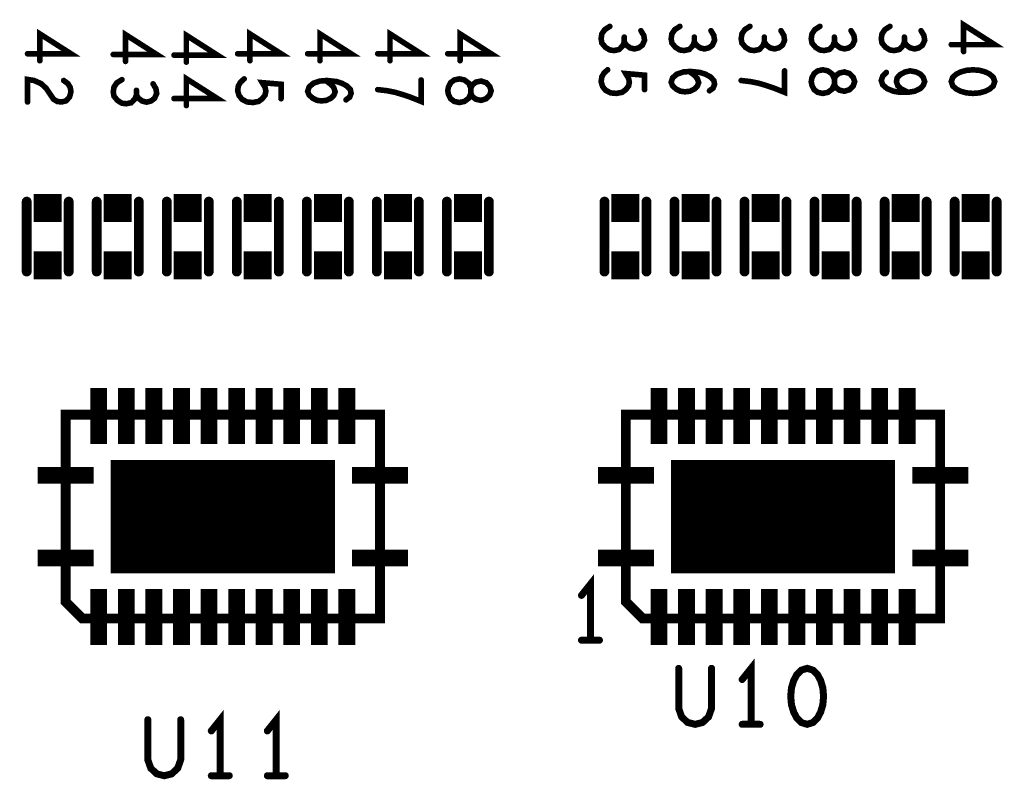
# Model space of a CAD drawing. Extents: x -1 to 5.73, y -1.96 to 5.23.
# Tile 17 of 20: x 2.78 to 3.48, y 0.81 to 1.35. Entities that reach past the tile are written whole.
import ezdxf

# ---------------------------------------------------------------- set-up
doc = ezdxf.new("R2010")
doc.units = 0
doc.layers.get('0').update_dxf_attribs({"color": 3, "linetype": 'CONTINUOUS'})

# ---------------------------------------------------------------- blocks, each defined once
blk = doc.blocks.new('PAD_S1')
at = {"const_width": 1}
blk.add_lwpolyline([(-0.5, 0), (0.5, 0)], dxfattribs=at)
blk = doc.blocks.new('PAD_R1')
at = {"const_width": 0.5}
blk.add_lwpolyline([(0.25, 0, 1), (-0.25, 0, 1)], format="xyb", close=True, dxfattribs=at)

msp = doc.modelspace()

# ---------------------------------------------------------------- linework, layer by layer
for points, const_width in [([(3.2013, 1.35013), (3.19768, 1.34783), (3.19562, 1.34477), (3.1951, 1.34132), (3.19562, 1.33825), (3.1982, 1.33518), (3.2013, 1.33327), (3.2044, 1.33288), (3.20802, 1.33365), (3.2106, 1.33633), (3.21163, 1.33902), (3.21163, 1.34247)], 0.004), ([(3.2513, 1.35013), (3.24768, 1.34783), (3.24562, 1.34477), (3.2451, 1.34132), (3.24562, 1.33825), (3.2482, 1.33518), (3.2513, 1.33327), (3.2544, 1.33288), (3.25802, 1.33365), (3.2606, 1.33633), (3.26163, 1.33902), (3.26163, 1.34247)], 0.004), ([(3.3013, 1.35013), (3.29768, 1.34783), (3.29562, 1.34477), (3.2951, 1.34132), (3.29562, 1.33825), (3.2982, 1.33518), (3.3013, 1.33327), (3.3044, 1.33288), (3.30802, 1.33365), (3.3106, 1.33633), (3.31163, 1.33902), (3.31163, 1.34247)], 0.004), ([(3.3513, 1.35013), (3.34768, 1.34783), (3.34562, 1.34477), (3.3451, 1.34132), (3.34562, 1.33825), (3.3482, 1.33518), (3.3513, 1.33327), (3.3544, 1.33288), (3.35802, 1.33365), (3.3606, 1.33633), (3.36163, 1.33902), (3.36163, 1.34247)], 0.004), ([(3.4013, 1.35013), (3.39768, 1.34783), (3.39562, 1.34477), (3.3951, 1.34132), (3.39562, 1.33825), (3.3982, 1.33518), (3.4013, 1.33327), (3.4044, 1.33288), (3.40802, 1.33365), (3.4106, 1.33633), (3.41163, 1.33902), (3.41163, 1.34247)], 0.004), ([(3.4451, 1.3371), (3.4761, 1.3371), (3.45388, 1.35128), (3.45388, 1.33212)], 0.004), ([(2.7856, 1.3306), (2.8166, 1.3306), (2.79438, 1.34478), (2.79438, 1.32562)], 0.004), ([(2.8468, 1.3301), (2.8778, 1.3301), (2.85558, 1.34428), (2.85558, 1.32512)], 0.004), ([(2.8902, 1.3296), (2.9212, 1.3296), (2.89898, 1.34378), (2.89898, 1.32462)], 0.004), ([(2.9356, 1.3306), (2.9666, 1.3306), (2.94438, 1.34478), (2.94438, 1.32562)], 0.004), ([(2.9856, 1.3306), (3.0166, 1.3306), (2.99438, 1.34478), (2.99438, 1.32562)], 0.004), ([(3.0356, 1.3306), (3.0666, 1.3306), (3.04438, 1.34478), (3.04438, 1.32562)], 0.004), ([(3.0856, 1.3306), (3.1166, 1.3306), (3.09438, 1.34478), (3.09438, 1.32562)], 0.004), ([(3.21163, 1.33902), (3.21318, 1.33672), (3.21577, 1.3348), (3.21887, 1.33403), (3.22197, 1.3348), (3.22455, 1.33672), (3.2261, 1.34017), (3.22558, 1.34362), (3.22352, 1.34707)], 0.004), ([(3.26163, 1.33902), (3.26318, 1.33672), (3.26577, 1.3348), (3.26887, 1.33403), (3.27197, 1.3348), (3.27455, 1.33672), (3.2761, 1.34017), (3.27558, 1.34362), (3.27352, 1.34707)], 0.004), ([(3.31163, 1.33902), (3.31318, 1.33672), (3.31577, 1.3348), (3.31887, 1.33403), (3.32197, 1.3348), (3.32455, 1.33672), (3.3261, 1.34017), (3.32558, 1.34362), (3.32352, 1.34707)], 0.004), ([(3.36163, 1.33902), (3.36318, 1.33672), (3.36577, 1.3348), (3.36887, 1.33403), (3.37197, 1.3348), (3.37455, 1.33672), (3.3761, 1.34017), (3.37558, 1.34362), (3.37352, 1.34707)], 0.004), ([(3.41163, 1.33902), (3.41318, 1.33672), (3.41577, 1.3348), (3.41887, 1.33403), (3.42197, 1.3348), (3.42455, 1.33672), (3.4261, 1.34017), (3.42558, 1.34362), (3.42352, 1.34707)], 0.004), ([(2.81143, 1.31148), (2.81453, 1.30918), (2.81608, 1.3065), (2.8166, 1.30343), (2.81557, 1.2996), (2.81298, 1.29692), (2.80988, 1.29615), (2.80678, 1.29653), (2.8042, 1.29807), (2.79903, 1.30573), (2.79542, 1.30918), (2.79025, 1.31148), (2.7856, 1.31225), (2.7856, 1.29615)], 0.004), ([(2.8902, 1.2986), (2.9212, 1.2986), (2.89898, 1.31278), (2.89898, 1.29362)], 0.004), ([(2.94025, 1.31263), (2.93767, 1.31033), (2.93612, 1.30765), (2.9356, 1.3042), (2.93663, 1.30075), (2.9387, 1.29807), (2.94232, 1.29615), (2.94645, 1.29577), (2.95058, 1.29653), (2.95317, 1.29845), (2.95523, 1.30113), (2.95575, 1.30382), (2.95523, 1.3065), (2.95317, 1.30995), (2.9666, 1.3088), (2.9666, 1.29845)], 0.004), ([(3.19975, 1.31913), (3.19717, 1.31683), (3.19562, 1.31415), (3.1951, 1.3107), (3.19613, 1.30725), (3.1982, 1.30457), (3.20182, 1.30265), (3.20595, 1.30227), (3.21008, 1.30303), (3.21267, 1.30495), (3.21473, 1.30763), (3.21525, 1.31032), (3.21473, 1.313), (3.21267, 1.31645), (3.2261, 1.3153), (3.2261, 1.30495)], 0.004), ([(3.25802, 1.31798), (3.26163, 1.3153), (3.2637, 1.313), (3.26473, 1.30993), (3.2637, 1.30725), (3.26163, 1.30533), (3.25853, 1.3038), (3.25492, 1.30342), (3.25182, 1.3038), (3.24872, 1.30533), (3.24613, 1.30763), (3.2451, 1.31032), (3.24613, 1.31338), (3.24923, 1.31607), (3.25388, 1.3176), (3.25905, 1.31798), (3.26577, 1.31722), (3.26938, 1.31607), (3.273, 1.31415), (3.27558, 1.31147), (3.2761, 1.30878), (3.27507, 1.3061), (3.27248, 1.30418)], 0.004), ([(3.2951, 1.31147), (3.30182, 1.3107), (3.3075, 1.30955), (3.31267, 1.30802), (3.31835, 1.3061), (3.3261, 1.30303), (3.3261, 1.31837)], 0.004), ([(3.39872, 1.31722), (3.39613, 1.31453), (3.3951, 1.31147), (3.39613, 1.3084), (3.39923, 1.30572), (3.40388, 1.3038), (3.40853, 1.30303), (3.41422, 1.30303), (3.41887, 1.3038), (3.423, 1.30572), (3.42507, 1.30802), (3.4261, 1.3107), (3.42507, 1.31377), (3.423, 1.31607), (3.4199, 1.3176), (3.41577, 1.31837), (3.41215, 1.3176), (3.40853, 1.31568), (3.40647, 1.31338), (3.40595, 1.3107), (3.40698, 1.30763), (3.40957, 1.30533), (3.41422, 1.30303)], 0.004), ([(2.853, 1.31213), (2.84938, 1.30983), (2.84732, 1.30677), (2.8468, 1.30332), (2.84732, 1.30025), (2.8499, 1.29718), (2.853, 1.29527), (2.8561, 1.29488), (2.85972, 1.29565), (2.8623, 1.29833), (2.86333, 1.30102), (2.86333, 1.30447)], 0.004), ([(2.86333, 1.30102), (2.86488, 1.29872), (2.86747, 1.2968), (2.87057, 1.29603), (2.87367, 1.2968), (2.87625, 1.29872), (2.8778, 1.30217), (2.87728, 1.30562), (2.87522, 1.30907)], 0.004), ([(2.99852, 1.31148), (3.00213, 1.3088), (3.0042, 1.3065), (3.00523, 1.30343), (3.0042, 1.30075), (3.00213, 1.29883), (2.99903, 1.2973), (2.99542, 1.29692), (2.99232, 1.2973), (2.98922, 1.29883), (2.98663, 1.30113), (2.9856, 1.30382), (2.98663, 1.30688), (2.98973, 1.30957), (2.99438, 1.3111), (2.99955, 1.31148), (3.00627, 1.31072), (3.00988, 1.30957), (3.0135, 1.30765), (3.01608, 1.30497), (3.0166, 1.30228), (3.01557, 1.2996), (3.01298, 1.29768)], 0.004), ([(3.0356, 1.30497), (3.04232, 1.3042), (3.048, 1.30305), (3.05317, 1.30152), (3.05885, 1.2996), (3.0666, 1.29653), (3.0666, 1.31187)], 0.004), ([(2.785, 1.175), (2.785, 1.225)], 0.007), ([(2.785, 1.175), (2.785, 1.225)], 0.007), ([(2.815, 1.175), (2.815, 1.225)], 0.007), ([(2.815, 1.175), (2.815, 1.225)], 0.007), ([(2.835, 1.175), (2.835, 1.225)], 0.007), ([(2.835, 1.175), (2.835, 1.225)], 0.007), ([(2.865, 1.175), (2.865, 1.225)], 0.007), ([(2.865, 1.175), (2.865, 1.225)], 0.007), ([(2.885, 1.175), (2.885, 1.225)], 0.007), ([(2.885, 1.175), (2.885, 1.225)], 0.007), ([(2.915, 1.175), (2.915, 1.225)], 0.007), ([(2.915, 1.175), (2.915, 1.225)], 0.007), ([(2.935, 1.175), (2.935, 1.225)], 0.007), ([(2.935, 1.175), (2.935, 1.225)], 0.007), ([(2.965, 1.175), (2.965, 1.225)], 0.007), ([(2.965, 1.175), (2.965, 1.225)], 0.007), ([(2.985, 1.175), (2.985, 1.225)], 0.007), ([(2.985, 1.175), (2.985, 1.225)], 0.007), ([(3.015, 1.175), (3.015, 1.225)], 0.007), ([(3.015, 1.175), (3.015, 1.225)], 0.007), ([(3.035, 1.175), (3.035, 1.225)], 0.007), ([(3.035, 1.175), (3.035, 1.225)], 0.007), ([(3.065, 1.175), (3.065, 1.225)], 0.007), ([(3.065, 1.175), (3.065, 1.225)], 0.007), ([(3.085, 1.175), (3.085, 1.225)], 0.007), ([(3.085, 1.175), (3.085, 1.225)], 0.007), ([(3.115, 1.175), (3.115, 1.225)], 0.007), ([(3.115, 1.175), (3.115, 1.225)], 0.007), ([(3.1975, 1.175), (3.1975, 1.225)], 0.007), ([(3.1975, 1.175), (3.1975, 1.225)], 0.007), ([(3.2275, 1.175), (3.2275, 1.225)], 0.007), ([(3.2275, 1.175), (3.2275, 1.225)], 0.007), ([(3.2475, 1.175), (3.2475, 1.225)], 0.007), ([(3.2475, 1.175), (3.2475, 1.225)], 0.007), ([(3.2775, 1.175), (3.2775, 1.225)], 0.007), ([(3.2775, 1.175), (3.2775, 1.225)], 0.007), ([(3.2975, 1.175), (3.2975, 1.225)], 0.007), ([(3.2975, 1.175), (3.2975, 1.225)], 0.007), ([(3.3275, 1.175), (3.3275, 1.225)], 0.007), ([(3.3275, 1.175), (3.3275, 1.225)], 0.007), ([(3.3475, 1.175), (3.3475, 1.225)], 0.007), ([(3.3475, 1.175), (3.3475, 1.225)], 0.007), ([(3.3775, 1.175), (3.3775, 1.225)], 0.007), ([(3.3775, 1.175), (3.3775, 1.225)], 0.007), ([(3.3975, 1.175), (3.3975, 1.225)], 0.007), ([(3.3975, 1.175), (3.3975, 1.225)], 0.007), ([(3.4275, 1.175), (3.4275, 1.225)], 0.007), ([(3.4275, 1.175), (3.4275, 1.225)], 0.007), ([(3.4475, 1.175), (3.4475, 1.225)], 0.007), ([(3.4475, 1.175), (3.4475, 1.225)], 0.007), ([(3.4775, 1.175), (3.4775, 1.225)], 0.007), ([(3.4775, 1.175), (3.4775, 1.225)], 0.007), ([(2.83642, 1.05185), (2.83642, 1.09185)], 0.012), ([(2.8561, 1.05185), (2.8561, 1.09185)], 0.012), ([(2.87579, 1.05185), (2.87579, 1.09185)], 0.012), ([(2.89547, 1.05185), (2.89547, 1.09185)], 0.012), ([(2.91516, 1.05185), (2.91516, 1.09185)], 0.012), ([(2.93484, 1.05185), (2.93484, 1.09185)], 0.012), ([(2.95453, 1.05185), (2.95453, 1.09185)], 0.012), ([(2.97421, 1.05185), (2.97421, 1.09185)], 0.012), ([(2.9939, 1.05185), (2.9939, 1.09185)], 0.012), ([(3.01358, 1.05185), (3.01358, 1.09185)], 0.012), ([(3.23642, 1.05185), (3.23642, 1.09185)], 0.012), ([(3.2561, 1.05185), (3.2561, 1.09185)], 0.012), ([(3.27579, 1.05185), (3.27579, 1.09185)], 0.012), ([(3.29547, 1.05185), (3.29547, 1.09185)], 0.012), ([(3.31516, 1.05185), (3.31516, 1.09185)], 0.012), ([(3.33484, 1.05185), (3.33484, 1.09185)], 0.012), ([(3.35453, 1.05185), (3.35453, 1.09185)], 0.012), ([(3.37421, 1.05185), (3.37421, 1.09185)], 0.012), ([(3.3939, 1.05185), (3.3939, 1.09185)], 0.012), ([(3.41358, 1.05185), (3.41358, 1.09185)], 0.012), ([(2.845, 1), (3.005, 1)], 0.081), ([(3.245, 1), (3.405, 1)], 0.081), ([(2.7928, 1.02953), (2.8328, 1.02953)], 0.012), ([(3.0172, 1.02953), (3.0572, 1.02953)], 0.012), ([(3.1928, 1.02953), (3.2328, 1.02953)], 0.012), ([(3.4172, 1.02953), (3.4572, 1.02953)], 0.012), ([(2.7928, 0.97047), (2.8328, 0.97047)], 0.012), ([(3.0172, 0.97047), (3.0572, 0.97047)], 0.012), ([(3.1928, 0.97047), (3.2328, 0.97047)], 0.012), ([(3.4172, 0.97047), (3.4572, 0.97047)], 0.012), ([(3.1875, 0.9117), (3.1875, 0.9517), (3.1811, 0.9437)], 0.005), ([(2.83642, 0.90815), (2.83642, 0.94815)], 0.012), ([(2.8561, 0.90815), (2.8561, 0.94815)], 0.012), ([(2.87579, 0.90815), (2.87579, 0.94815)], 0.012), ([(2.89547, 0.90815), (2.89547, 0.94815)], 0.012), ([(2.91516, 0.90815), (2.91516, 0.94815)], 0.012), ([(2.93484, 0.90815), (2.93484, 0.94815)], 0.012), ([(2.95453, 0.90815), (2.95453, 0.94815)], 0.012), ([(2.97421, 0.90815), (2.97421, 0.94815)], 0.012), ([(2.9939, 0.90815), (2.9939, 0.94815)], 0.012), ([(3.01358, 0.90815), (3.01358, 0.94815)], 0.012), ([(3.23642, 0.90815), (3.23642, 0.94815)], 0.012), ([(3.2561, 0.90815), (3.2561, 0.94815)], 0.012), ([(3.27579, 0.90815), (3.27579, 0.94815)], 0.012), ([(3.29547, 0.90815), (3.29547, 0.94815)], 0.012), ([(3.31516, 0.90815), (3.31516, 0.94815)], 0.012), ([(3.33484, 0.90815), (3.33484, 0.94815)], 0.012), ([(3.35453, 0.90815), (3.35453, 0.94815)], 0.012), ([(3.37421, 0.90815), (3.37421, 0.94815)], 0.012), ([(3.3939, 0.90815), (3.3939, 0.94815)], 0.012), ([(3.41358, 0.90815), (3.41358, 0.94815)], 0.012), ([(3.1811, 0.9117), (3.1939, 0.9117)], 0.005), ([(3.25047, 0.8916), (3.25047, 0.86293), (3.2526, 0.85693), (3.25687, 0.85293), (3.2622, 0.8516), (3.26753, 0.85293), (3.2718, 0.85693), (3.27393, 0.86293), (3.27393, 0.8916)], 0.005), ([(3.3022, 0.8516), (3.3022, 0.8916), (3.2958, 0.8836)], 0.005), ([(2.9232, 0.8149), (2.9232, 0.8549), (2.9168, 0.8469)], 0.005), ([(2.9632, 0.8149), (2.9632, 0.8549), (2.9568, 0.8469)], 0.005), ([(2.87147, 0.8549), (2.87147, 0.82623), (2.8736, 0.82023), (2.87787, 0.81623), (2.8832, 0.8149), (2.88853, 0.81623), (2.8928, 0.82023), (2.89493, 0.82623), (2.89493, 0.8549)], 0.005), ([(3.2958, 0.8516), (3.3086, 0.8516)], 0.005), ([(2.9168, 0.8149), (2.9296, 0.8149)], 0.005), ([(2.9568, 0.8149), (2.9696, 0.8149)], 0.005)]:
    msp.add_lwpolyline(points, dxfattribs=dict(const_width=const_width))
for points, const_width in [([(3.0856, 1.3042), (3.08612, 1.30152), (3.08767, 1.29845), (3.09025, 1.29653), (3.09387, 1.29577), (3.09748, 1.29653), (3.10058, 1.29883), (3.10213, 1.30228), (3.10213, 1.30612), (3.10317, 1.30842), (3.10575, 1.31033), (3.10937, 1.3111), (3.11298, 1.30995), (3.11557, 1.30727), (3.1166, 1.3042), (3.11557, 1.30113), (3.11298, 1.29845), (3.10937, 1.2973), (3.10575, 1.29807), (3.10317, 1.29998), (3.10213, 1.30228), (3.10213, 1.30612), (3.10058, 1.30957), (3.09748, 1.31187), (3.09387, 1.31263), (3.09025, 1.31187), (3.08767, 1.30995), (3.08612, 1.30688)], 0.004), ([(3.3451, 1.3107), (3.34562, 1.30802), (3.34717, 1.30495), (3.34975, 1.30303), (3.35337, 1.30227), (3.35698, 1.30303), (3.36008, 1.30533), (3.36163, 1.30878), (3.36163, 1.31262), (3.36267, 1.31492), (3.36525, 1.31683), (3.36887, 1.3176), (3.37248, 1.31645), (3.37507, 1.31377), (3.3761, 1.3107), (3.37507, 1.30763), (3.37248, 1.30495), (3.36887, 1.3038), (3.36525, 1.30457), (3.36267, 1.30648), (3.36163, 1.30878), (3.36163, 1.31262), (3.36008, 1.31607), (3.35698, 1.31837), (3.35337, 1.31913), (3.34975, 1.31837), (3.34717, 1.31645), (3.34562, 1.31338)], 0.004), ([(3.4761, 1.3107), (3.47507, 1.31377), (3.47248, 1.31607), (3.46938, 1.3176), (3.46525, 1.31875), (3.4606, 1.31913), (3.45595, 1.31875), (3.45182, 1.3176), (3.44872, 1.31607), (3.44613, 1.31377), (3.4451, 1.3107), (3.44613, 1.30763), (3.44872, 1.30533), (3.45182, 1.3038), (3.45595, 1.30265), (3.4606, 1.30227), (3.46525, 1.30265), (3.46938, 1.3038), (3.47248, 1.30533), (3.47507, 1.30763)], 0.004), ([(3.0372, 0.92717), (3.0372, 1.07283), (2.8128, 1.07283), (2.8128, 0.93917), (2.8248, 0.92717), (3.0372, 0.92717), (3.0372, 1.07283), (2.8128, 1.07283), (2.8128, 0.93917), (2.8248, 0.92717)], 0.007), ([(3.4372, 0.92717), (3.4372, 1.07283), (3.2128, 1.07283), (3.2128, 0.93917), (3.2248, 0.92717), (3.4372, 0.92717), (3.4372, 1.07283), (3.2128, 1.07283), (3.2128, 0.93917), (3.2248, 0.92717)], 0.007), ([(3.3422, 0.8916), (3.33793, 0.89027), (3.33473, 0.88693), (3.3326, 0.88293), (3.331, 0.8776), (3.33047, 0.8716), (3.331, 0.8656), (3.3326, 0.86027), (3.33473, 0.85627), (3.33793, 0.85293), (3.3422, 0.8516), (3.34647, 0.85293), (3.34967, 0.85627), (3.3518, 0.86027), (3.3534, 0.8656), (3.35393, 0.8716), (3.3534, 0.8776), (3.3518, 0.88293), (3.34967, 0.88693), (3.34647, 0.89027)], 0.005)]:
    msp.add_lwpolyline(points, close=True, dxfattribs=dict(const_width=const_width))

# ---------------------------------------------------------------- block references
for name, p, xscale, yscale in [('PAD_R1', (3.2013, 1.35013), 0.004, 0.004), ('PAD_R1', (3.2513, 1.35013), 0.004, 0.004), ('PAD_R1', (3.3013, 1.35013), 0.004, 0.004), ('PAD_R1', (3.3513, 1.35013), 0.004, 0.004), ('PAD_R1', (3.4013, 1.35013), 0.004, 0.004), ('PAD_R1', (3.21163, 1.34247), 0.004, 0.004), ('PAD_R1', (3.22352, 1.34707), 0.004, 0.004), ('PAD_R1', (3.26163, 1.34247), 0.004, 0.004), ('PAD_R1', (3.27352, 1.34707), 0.004, 0.004), ('PAD_R1', (3.31163, 1.34247), 0.004, 0.004), ('PAD_R1', (3.32352, 1.34707), 0.004, 0.004), ('PAD_R1', (3.36163, 1.34247), 0.004, 0.004), ('PAD_R1', (3.37352, 1.34707), 0.004, 0.004), ('PAD_R1', (3.41163, 1.34247), 0.004, 0.004), ('PAD_R1', (3.42352, 1.34707), 0.004, 0.004), ('PAD_R1', (3.21163, 1.33902), 0.004, 0.004), ('PAD_R1', (3.26163, 1.33902), 0.004, 0.004), ('PAD_R1', (3.31163, 1.33902), 0.004, 0.004), ('PAD_R1', (3.36163, 1.33902), 0.004, 0.004), ('PAD_R1', (3.41163, 1.33902), 0.004, 0.004), ('PAD_R1', (3.4451, 1.3371), 0.004, 0.004), ('PAD_R1', (2.7856, 1.3306), 0.004, 0.004), ('PAD_R1', (2.8468, 1.3301), 0.004, 0.004), ('PAD_R1', (2.8902, 1.3296), 0.004, 0.004), ('PAD_R1', (2.9356, 1.3306), 0.004, 0.004), ('PAD_R1', (2.9856, 1.3306), 0.004, 0.004), ('PAD_R1', (3.0356, 1.3306), 0.004, 0.004), ('PAD_R1', (3.0856, 1.3306), 0.004, 0.004), ('PAD_R1', (3.45388, 1.33212), 0.004, 0.004), ('PAD_R1', (2.79438, 1.32562), 0.004, 0.004), ('PAD_R1', (2.85558, 1.32512), 0.004, 0.004), ('PAD_R1', (2.89898, 1.32462), 0.004, 0.004), ('PAD_R1', (2.94438, 1.32562), 0.004, 0.004), ('PAD_R1', (2.99438, 1.32562), 0.004, 0.004), ('PAD_R1', (3.04438, 1.32562), 0.004, 0.004), ('PAD_R1', (3.09438, 1.32562), 0.004, 0.004), ('PAD_R1', (2.94025, 1.31263), 0.004, 0.004), ('PAD_R1', (3.19975, 1.31913), 0.004, 0.004), ('PAD_R1', (3.25802, 1.31798), 0.004, 0.004), ('PAD_R1', (3.3261, 1.31837), 0.004, 0.004), ('PAD_R1', (3.39872, 1.31722), 0.004, 0.004), ('PAD_R1', (2.81143, 1.31148), 0.004, 0.004), ('PAD_R1', (2.853, 1.31213), 0.004, 0.004), ('PAD_R1', (2.87522, 1.30907), 0.004, 0.004), ('PAD_R1', (2.99852, 1.31148), 0.004, 0.004), ('PAD_R1', (3.0666, 1.31187), 0.004, 0.004), ('PAD_R1', (3.2951, 1.31147), 0.004, 0.004), ('PAD_R1', (2.86333, 1.30447), 0.004, 0.004), ('PAD_R1', (2.86333, 1.30102), 0.004, 0.004), ('PAD_R1', (2.8902, 1.2986), 0.004, 0.004), ('PAD_R1', (3.0356, 1.30497), 0.004, 0.004), ('PAD_R1', (3.2261, 1.30495), 0.004, 0.004), ('PAD_R1', (3.27248, 1.30418), 0.004, 0.004), ('PAD_R1', (3.41422, 1.30303), 0.004, 0.004), ('PAD_R1', (2.7856, 1.29615), 0.004, 0.004), ('PAD_R1', (2.89898, 1.29362), 0.004, 0.004), ('PAD_R1', (2.9666, 1.29845), 0.004, 0.004), ('PAD_R1', (3.01298, 1.29768), 0.004, 0.004), ('PAD_S1', (2.8, 1.2205), 0.02, 0.02), ('PAD_S1', (2.85, 1.2205), 0.02, 0.02), ('PAD_S1', (2.9, 1.2205), 0.02, 0.02), ('PAD_S1', (2.95, 1.2205), 0.02, 0.02), ('PAD_S1', (3, 1.2205), 0.02, 0.02), ('PAD_S1', (3.05, 1.2205), 0.02, 0.02), ('PAD_S1', (3.1, 1.2205), 0.02, 0.02), ('PAD_S1', (3.2125, 1.2205), 0.02, 0.02), ('PAD_S1', (3.2625, 1.2205), 0.02, 0.02), ('PAD_S1', (3.3125, 1.2205), 0.02, 0.02), ('PAD_S1', (3.3625, 1.2205), 0.02, 0.02), ('PAD_S1', (3.4125, 1.2205), 0.02, 0.02), ('PAD_S1', (3.4625, 1.2205), 0.02, 0.02), ('PAD_R1', (2.785, 1.225), 0.007, 0.007), ('PAD_R1', (2.785, 1.225), 0.007, 0.007), ('PAD_R1', (2.815, 1.225), 0.007, 0.007), ('PAD_R1', (2.815, 1.225), 0.007, 0.007), ('PAD_R1', (2.835, 1.225), 0.007, 0.007), ('PAD_R1', (2.835, 1.225), 0.007, 0.007), ('PAD_R1', (2.865, 1.225), 0.007, 0.007), ('PAD_R1', (2.865, 1.225), 0.007, 0.007), ('PAD_R1', (2.885, 1.225), 0.007, 0.007), ('PAD_R1', (2.885, 1.225), 0.007, 0.007), ('PAD_R1', (2.915, 1.225), 0.007, 0.007), ('PAD_R1', (2.915, 1.225), 0.007, 0.007), ('PAD_R1', (2.935, 1.225), 0.007, 0.007), ('PAD_R1', (2.935, 1.225), 0.007, 0.007), ('PAD_R1', (2.965, 1.225), 0.007, 0.007), ('PAD_R1', (2.965, 1.225), 0.007, 0.007), ('PAD_R1', (2.985, 1.225), 0.007, 0.007), ('PAD_R1', (2.985, 1.225), 0.007, 0.007), ('PAD_R1', (3.015, 1.225), 0.007, 0.007), ('PAD_R1', (3.015, 1.225), 0.007, 0.007), ('PAD_R1', (3.035, 1.225), 0.007, 0.007), ('PAD_R1', (3.035, 1.225), 0.007, 0.007), ('PAD_R1', (3.065, 1.225), 0.007, 0.007), ('PAD_R1', (3.065, 1.225), 0.007, 0.007), ('PAD_R1', (3.085, 1.225), 0.007, 0.007), ('PAD_R1', (3.085, 1.225), 0.007, 0.007), ('PAD_R1', (3.115, 1.225), 0.007, 0.007), ('PAD_R1', (3.115, 1.225), 0.007, 0.007), ('PAD_R1', (3.1975, 1.225), 0.007, 0.007), ('PAD_R1', (3.1975, 1.225), 0.007, 0.007), ('PAD_R1', (3.2275, 1.225), 0.007, 0.007), ('PAD_R1', (3.2275, 1.225), 0.007, 0.007), ('PAD_R1', (3.2475, 1.225), 0.007, 0.007), ('PAD_R1', (3.2475, 1.225), 0.007, 0.007), ('PAD_R1', (3.2775, 1.225), 0.007, 0.007), ('PAD_R1', (3.2775, 1.225), 0.007, 0.007), ('PAD_R1', (3.2975, 1.225), 0.007, 0.007), ('PAD_R1', (3.2975, 1.225), 0.007, 0.007), ('PAD_R1', (3.3275, 1.225), 0.007, 0.007), ('PAD_R1', (3.3275, 1.225), 0.007, 0.007), ('PAD_R1', (3.3475, 1.225), 0.007, 0.007), ('PAD_R1', (3.3475, 1.225), 0.007, 0.007), ('PAD_R1', (3.3775, 1.225), 0.007, 0.007), ('PAD_R1', (3.3775, 1.225), 0.007, 0.007), ('PAD_R1', (3.3975, 1.225), 0.007, 0.007), ('PAD_R1', (3.3975, 1.225), 0.007, 0.007), ('PAD_R1', (3.4275, 1.225), 0.007, 0.007), ('PAD_R1', (3.4275, 1.225), 0.007, 0.007), ('PAD_R1', (3.4475, 1.225), 0.007, 0.007), ('PAD_R1', (3.4475, 1.225), 0.007, 0.007), ('PAD_R1', (3.4775, 1.225), 0.007, 0.007), ('PAD_R1', (3.4775, 1.225), 0.007, 0.007), ('PAD_S1', (2.8, 1.1795), 0.02, 0.02), ('PAD_S1', (2.85, 1.1795), 0.02, 0.02), ('PAD_S1', (2.9, 1.1795), 0.02, 0.02), ('PAD_S1', (2.95, 1.1795), 0.02, 0.02), ('PAD_S1', (3, 1.1795), 0.02, 0.02), ('PAD_S1', (3.05, 1.1795), 0.02, 0.02), ('PAD_S1', (3.1, 1.1795), 0.02, 0.02), ('PAD_S1', (3.2125, 1.1795), 0.02, 0.02), ('PAD_S1', (3.2625, 1.1795), 0.02, 0.02), ('PAD_S1', (3.3125, 1.1795), 0.02, 0.02), ('PAD_S1', (3.3625, 1.1795), 0.02, 0.02), ('PAD_S1', (3.4125, 1.1795), 0.02, 0.02), ('PAD_S1', (3.4625, 1.1795), 0.02, 0.02), ('PAD_R1', (2.785, 1.175), 0.007, 0.007), ('PAD_R1', (2.785, 1.175), 0.007, 0.007), ('PAD_R1', (2.815, 1.175), 0.007, 0.007), ('PAD_R1', (2.815, 1.175), 0.007, 0.007), ('PAD_R1', (2.835, 1.175), 0.007, 0.007), ('PAD_R1', (2.835, 1.175), 0.007, 0.007), ('PAD_R1', (2.865, 1.175), 0.007, 0.007), ('PAD_R1', (2.865, 1.175), 0.007, 0.007), ('PAD_R1', (2.885, 1.175), 0.007, 0.007), ('PAD_R1', (2.885, 1.175), 0.007, 0.007), ('PAD_R1', (2.915, 1.175), 0.007, 0.007), ('PAD_R1', (2.915, 1.175), 0.007, 0.007), ('PAD_R1', (2.935, 1.175), 0.007, 0.007), ('PAD_R1', (2.935, 1.175), 0.007, 0.007), ('PAD_R1', (2.965, 1.175), 0.007, 0.007), ('PAD_R1', (2.965, 1.175), 0.007, 0.007), ('PAD_R1', (2.985, 1.175), 0.007, 0.007), ('PAD_R1', (2.985, 1.175), 0.007, 0.007), ('PAD_R1', (3.015, 1.175), 0.007, 0.007), ('PAD_R1', (3.015, 1.175), 0.007, 0.007), ('PAD_R1', (3.035, 1.175), 0.007, 0.007), ('PAD_R1', (3.035, 1.175), 0.007, 0.007), ('PAD_R1', (3.065, 1.175), 0.007, 0.007), ('PAD_R1', (3.065, 1.175), 0.007, 0.007), ('PAD_R1', (3.085, 1.175), 0.007, 0.007), ('PAD_R1', (3.085, 1.175), 0.007, 0.007), ('PAD_R1', (3.115, 1.175), 0.007, 0.007), ('PAD_R1', (3.115, 1.175), 0.007, 0.007), ('PAD_R1', (3.1975, 1.175), 0.007, 0.007), ('PAD_R1', (3.1975, 1.175), 0.007, 0.007), ('PAD_R1', (3.2275, 1.175), 0.007, 0.007), ('PAD_R1', (3.2275, 1.175), 0.007, 0.007), ('PAD_R1', (3.2475, 1.175), 0.007, 0.007), ('PAD_R1', (3.2475, 1.175), 0.007, 0.007), ('PAD_R1', (3.2775, 1.175), 0.007, 0.007), ('PAD_R1', (3.2775, 1.175), 0.007, 0.007), ('PAD_R1', (3.2975, 1.175), 0.007, 0.007), ('PAD_R1', (3.2975, 1.175), 0.007, 0.007), ('PAD_R1', (3.3275, 1.175), 0.007, 0.007), ('PAD_R1', (3.3275, 1.175), 0.007, 0.007), ('PAD_R1', (3.3475, 1.175), 0.007, 0.007), ('PAD_R1', (3.3475, 1.175), 0.007, 0.007), ('PAD_R1', (3.3775, 1.175), 0.007, 0.007), ('PAD_R1', (3.3775, 1.175), 0.007, 0.007), ('PAD_R1', (3.3975, 1.175), 0.007, 0.007), ('PAD_R1', (3.3975, 1.175), 0.007, 0.007), ('PAD_R1', (3.4275, 1.175), 0.007, 0.007), ('PAD_R1', (3.4275, 1.175), 0.007, 0.007), ('PAD_R1', (3.4475, 1.175), 0.007, 0.007), ('PAD_R1', (3.4475, 1.175), 0.007, 0.007), ('PAD_R1', (3.4775, 1.175), 0.007, 0.007), ('PAD_R1', (3.4775, 1.175), 0.007, 0.007), ('PAD_R1', (3.1811, 0.9437), 0.005, 0.005), ('PAD_R1', (3.1811, 0.9117), 0.005, 0.005), ('PAD_R1', (3.1875, 0.9117), 0.005, 0.005), ('PAD_R1', (3.1939, 0.9117), 0.005, 0.005), ('PAD_R1', (3.25047, 0.8916), 0.005, 0.005), ('PAD_R1', (3.27393, 0.8916), 0.005, 0.005), ('PAD_R1', (3.2958, 0.8836), 0.005, 0.005), ('PAD_R1', (2.87147, 0.8549), 0.005, 0.005), ('PAD_R1', (2.89493, 0.8549), 0.005, 0.005), ('PAD_R1', (3.2958, 0.8516), 0.005, 0.005), ('PAD_R1', (3.3022, 0.8516), 0.005, 0.005), ('PAD_R1', (3.3086, 0.8516), 0.005, 0.005), ('PAD_R1', (2.9168, 0.8469), 0.005, 0.005), ('PAD_R1', (2.9568, 0.8469), 0.005, 0.005), ('PAD_R1', (2.9168, 0.8149), 0.005, 0.005), ('PAD_R1', (2.9232, 0.8149), 0.005, 0.005), ('PAD_R1', (2.9296, 0.8149), 0.005, 0.005), ('PAD_R1', (2.9568, 0.8149), 0.005, 0.005), ('PAD_R1', (2.9632, 0.8149), 0.005, 0.005), ('PAD_R1', (2.9696, 0.8149), 0.005, 0.005)]:
    msp.add_blockref(name, p, dxfattribs=dict(xscale=xscale, yscale=yscale))

doc.saveas('drawing.dxf')
